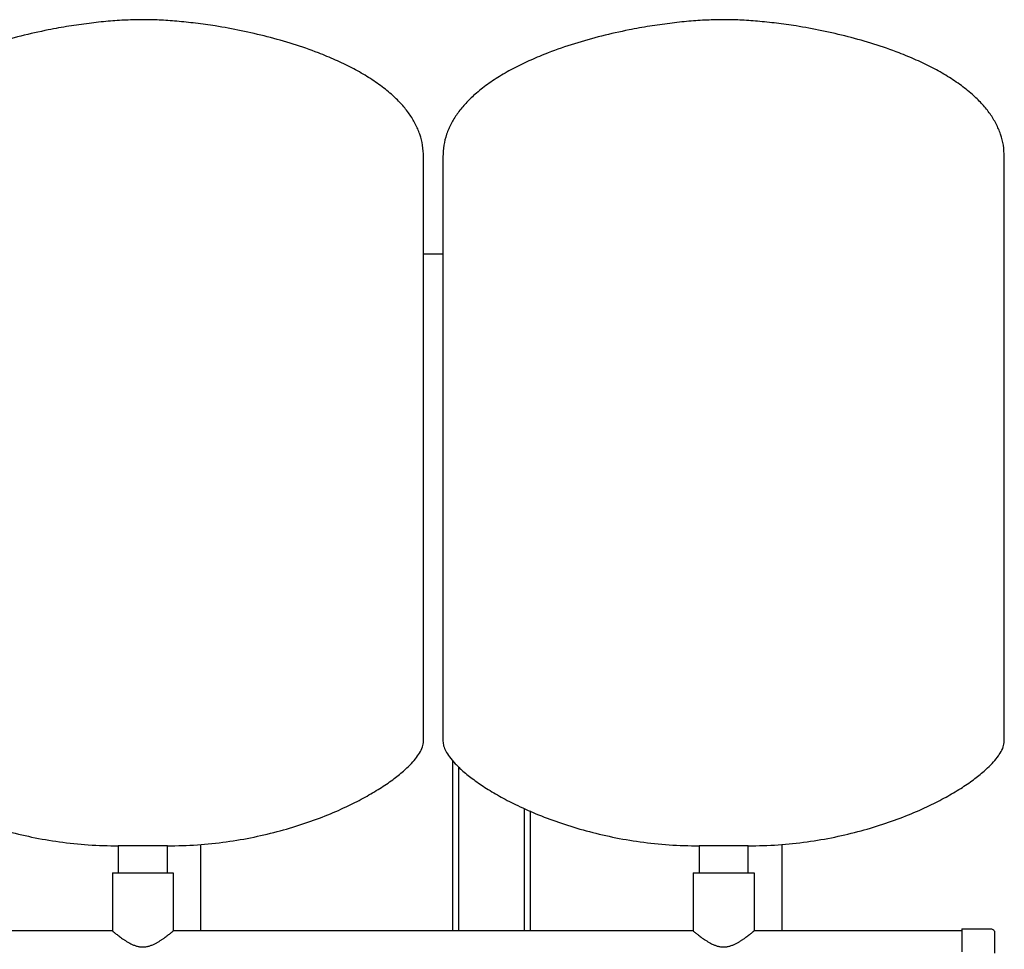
# Model space of a CAD drawing. Header units: millimetres. Extents: x 6 to 1859, y 9 to 889.
# Tile 8 of 8: x 1331 to 1839, y 408 to 889. Entities that reach past the tile are written whole.
import ezdxf

# ---------------------------------------------------------------- set-up
doc = ezdxf.new("R2010")
doc.units = ezdxf.units.MM

msp = doc.modelspace()

# ---------------------------------------------------------------- linework, layer by layer
at = {"color": 7, "linetype": 'Continuous', "lineweight": 25}
for p, q in [((1539.25, 515.67), (1539.25, 817.66)), ((1549.25, 817.66), (1549.25, 515.67)), ((1839.25, 515.67), (1839.25, 817.66)), ((1539.25, 767.52), (1549.25, 767.52)), ((1554.25, 505.66), (1554.25, 417.57)), ((1557.25, 502.47), (1557.25, 417.57)), ((1591.25, 480.89), (1591.25, 417.57)), ((1594.25, 479.57), (1594.25, 417.57)), ((1381.55, 461.52), (1381.55, 447.57)), ((1394.25, 461.52), (1381.55, 461.52)), ((1406.95, 461.52), (1394.25, 461.52)), ((1406.95, 447.57), (1406.95, 461.52)), ((1424.25, 417.57), (1424.25, 462.26)), ((1681.55, 461.52), (1681.55, 447.57)), ((1694.25, 461.52), (1681.55, 461.52)), ((1706.95, 461.52), (1694.25, 461.52)), ((1706.95, 447.57), (1706.95, 461.52)), ((1724.25, 462.26), (1724.25, 417.57)), ((1378.55, 447.57), (1378.55, 417.57)), ((1378.55, 447.57), (1409.95, 447.57)), ((1409.95, 447.57), (1409.95, 417.57)), ((1678.55, 447.57), (1678.55, 417.57)), ((1678.55, 447.57), (1709.95, 447.57)), ((1709.95, 447.57), (1709.95, 417.57)), ((1378.55, 417.57), (1109.95, 417.57)), ((1678.55, 417.57), (1409.95, 417.57)), ((1817.25, 417.57), (1709.95, 417.57)), ((1817.25, 418.67), (1817.25, 406.87)), ((1817.25, 418.67), (1832.25, 418.67)), ((1834.25, 416.67), (1834.25, 406.04))]:
    msp.add_line(p, q, dxfattribs=at)
for points, knots in [([(1394.25, 888.52), (1391.39, 888.48), (1385.42, 888.38), (1376.15, 887.72), (1366.27, 886.66), (1355.95, 885.18), (1344.19, 883.06), (1331.19, 880.14), (1317.21, 876.23), (1305.04, 872.04), (1294.77, 867.8), (1286.39, 863.78), (1278.58, 859.39), (1271.45, 854.63), (1265.42, 849.74), (1260.48, 844.82), (1256.56, 839.95), (1253.38, 834.79), (1251.04, 829.34), (1249.53, 823.6), (1249.34, 819.65), (1249.25, 817.66)], [0, 0, 0, 0, 0.049323, 0.103085, 0.160501, 0.220781, 0.28314, 0.366646, 0.450689, 0.533653, 0.58884, 0.642414, 0.694018, 0.743382, 0.790357, 0.827695, 0.863525, 0.898127, 0.931954, 0.965643, 1, 1, 1, 1]), ([(1539.25, 817.66), (1539.16, 819.65), (1538.97, 823.6), (1537.45, 829.34), (1535.11, 834.79), (1531.94, 839.95), (1528.01, 844.82), (1523.08, 849.74), (1517.05, 854.63), (1509.92, 859.39), (1502.11, 863.78), (1493.73, 867.8), (1483.66, 871.95), (1471.91, 876.02), (1458.58, 879.81), (1445.14, 882.9), (1432.77, 885.16), (1421.68, 886.73), (1412, 887.74), (1402.91, 888.39), (1397.05, 888.48), (1394.25, 888.52)], [0, 0, 0, 0, 0.034357, 0.068046, 0.101873, 0.136475, 0.172305, 0.209643, 0.256618, 0.305982, 0.357586, 0.41116, 0.466347, 0.545506, 0.625712, 0.705568, 0.783603, 0.842654, 0.898903, 0.951599, 1, 1, 1, 1]), ([(1694.25, 888.52), (1691.39, 888.48), (1685.42, 888.38), (1676.15, 887.72), (1666.27, 886.66), (1655.95, 885.18), (1644.19, 883.06), (1631.19, 880.14), (1617.21, 876.23), (1605.04, 872.04), (1594.77, 867.8), (1586.39, 863.78), (1578.58, 859.39), (1571.45, 854.63), (1565.42, 849.74), (1560.48, 844.82), (1556.56, 839.95), (1553.38, 834.79), (1551.04, 829.34), (1549.53, 823.6), (1549.34, 819.65), (1549.25, 817.66)], [0, 0, 0, 0, 0.049323, 0.103085, 0.160501, 0.220781, 0.28314, 0.366646, 0.450689, 0.533653, 0.58884, 0.642414, 0.694018, 0.743382, 0.790357, 0.827695, 0.863525, 0.898127, 0.931954, 0.965643, 1, 1, 1, 1]), ([(1839.25, 817.66), (1839.16, 819.65), (1838.97, 823.6), (1837.45, 829.34), (1835.11, 834.79), (1831.94, 839.95), (1828.01, 844.82), (1823.08, 849.74), (1817.05, 854.63), (1809.92, 859.39), (1802.11, 863.78), (1793.73, 867.8), (1783.66, 871.95), (1771.91, 876.02), (1758.58, 879.81), (1745.14, 882.9), (1732.77, 885.16), (1721.68, 886.73), (1712, 887.74), (1702.91, 888.39), (1697.05, 888.48), (1694.25, 888.52)], [0, 0, 0, 0, 0.034357, 0.068046, 0.101873, 0.136475, 0.172305, 0.209643, 0.256618, 0.305982, 0.357586, 0.41116, 0.466347, 0.545506, 0.625712, 0.705568, 0.783603, 0.842654, 0.898903, 0.951599, 1, 1, 1, 1]), ([(1249.25, 515.67), (1249.34, 514.84), (1249.52, 513.04), (1250.77, 510.33), (1252.77, 507.23), (1255.75, 503.77), (1259.95, 499.79), (1265.34, 495.51), (1271.95, 491.03), (1279.54, 486.56), (1288.51, 481.96), (1298.88, 477.4), (1310.68, 473.03), (1323.41, 469.17), (1336.97, 465.93), (1351.27, 463.48), (1366.21, 461.84), (1376.38, 461.63), (1381.55, 461.52)], [0, 0, 0, 0, 0.016622, 0.036153, 0.05912, 0.090838, 0.127593, 0.175262, 0.228868, 0.287991, 0.35219, 0.431201, 0.515618, 0.604837, 0.698312, 0.795569, 0.896225, 1, 1, 1, 1]), ([(1406.95, 461.52), (1412.11, 461.63), (1422.29, 461.84), (1437.23, 463.48), (1451.53, 465.93), (1465.09, 469.17), (1477.82, 473.03), (1489.61, 477.4), (1499.99, 481.96), (1508.95, 486.56), (1516.55, 491.03), (1523.16, 495.51), (1528.34, 499.62), (1532.23, 503.27), (1535.03, 506.37), (1537.22, 509.45), (1538.86, 512.5), (1539.13, 514.68), (1539.25, 515.67)], [0, 0, 0, 0, 0.103778, 0.204436, 0.301697, 0.395174, 0.484396, 0.568815, 0.647829, 0.712029, 0.771154, 0.824762, 0.872432, 0.903943, 0.931838, 0.95609, 0.980149, 1, 1, 1, 1]), ([(1549.25, 515.67), (1549.34, 514.84), (1549.52, 513.04), (1550.77, 510.33), (1552.77, 507.23), (1555.75, 503.77), (1559.95, 499.79), (1565.34, 495.51), (1571.95, 491.03), (1579.54, 486.56), (1588.51, 481.96), (1598.88, 477.4), (1610.68, 473.03), (1623.41, 469.17), (1636.97, 465.93), (1651.27, 463.48), (1666.21, 461.84), (1676.38, 461.63), (1681.55, 461.52)], [0, 0, 0, 0, 0.016622, 0.036153, 0.05912, 0.090838, 0.127593, 0.175262, 0.228868, 0.287991, 0.35219, 0.431201, 0.515618, 0.604837, 0.698312, 0.795569, 0.896225, 1, 1, 1, 1]), ([(1706.95, 461.52), (1712.11, 461.63), (1722.29, 461.84), (1737.23, 463.48), (1751.53, 465.93), (1765.09, 469.17), (1777.82, 473.03), (1789.61, 477.4), (1799.99, 481.96), (1808.95, 486.56), (1816.55, 491.03), (1823.16, 495.51), (1828.34, 499.62), (1832.23, 503.27), (1835.03, 506.37), (1837.22, 509.45), (1838.86, 512.5), (1839.13, 514.68), (1839.25, 515.67)], [0, 0, 0, 0, 0.103778, 0.204436, 0.301697, 0.395174, 0.484396, 0.568815, 0.647829, 0.712029, 0.771154, 0.824762, 0.872432, 0.903943, 0.931838, 0.95609, 0.980149, 1, 1, 1, 1]), ([(1378.55, 417.57), (1378.55, 417.57), (1378.55, 417.57), (1378.56, 417.56), (1378.59, 417.54), (1378.61, 417.52), (1378.65, 417.48), (1378.7, 417.45), (1378.75, 417.4), (1378.82, 417.35), (1378.97, 417.23), (1379.27, 416.97), (1379.83, 416.53), (1380.52, 415.97), (1381.31, 415.36), (1382.23, 414.67), (1383.22, 413.94), (1384.15, 413.29), (1384.92, 412.78), (1385.74, 412.25), (1386.78, 411.62), (1388.11, 410.91), (1389.48, 410.29), (1390.99, 409.76), (1392.59, 409.4), (1394.24, 409.27), (1395.88, 409.39), (1397.48, 409.75), (1398.99, 410.28), (1400.41, 410.92), (1401.74, 411.64), (1402.78, 412.27), (1403.57, 412.78), (1404.14, 413.16), (1404.7, 413.54), (1405.43, 414.05), (1406.26, 414.66), (1407.18, 415.36), (1407.97, 415.97), (1408.66, 416.52), (1409.22, 416.97), (1409.55, 417.24), (1409.73, 417.39), (1409.83, 417.47), (1409.9, 417.53), (1409.94, 417.56), (1409.95, 417.57), (1409.95, 417.57)], [0, 0, 0, 0, 0.006877, 0.013767, 0.020673, 0.027598, 0.034544, 0.041514, 0.048509, 0.055533, 0.062587, 0.093241, 0.125188, 0.155394, 0.187758, 0.216897, 0.249984, 0.281109, 0.296777, 0.312449, 0.346414, 0.374556, 0.405684, 0.437121, 0.468387, 0.499826, 0.530993, 0.562431, 0.59363, 0.624988, 0.656269, 0.68736, 0.702921, 0.718498, 0.734029, 0.74986, 0.78292, 0.81203, 0.844328, 0.874474, 0.906366, 0.936967, 0.949735, 0.962408, 0.975, 0.987526, 1, 1, 1, 1]), ([(1678.55, 417.57), (1678.55, 417.57), (1678.55, 417.57), (1678.56, 417.56), (1678.59, 417.54), (1678.61, 417.52), (1678.65, 417.48), (1678.7, 417.45), (1678.75, 417.4), (1678.82, 417.35), (1678.97, 417.23), (1679.27, 416.97), (1679.83, 416.53), (1680.52, 415.97), (1681.31, 415.36), (1682.23, 414.67), (1683.22, 413.94), (1684.15, 413.29), (1684.92, 412.78), (1685.74, 412.25), (1686.78, 411.62), (1688.11, 410.91), (1689.48, 410.29), (1690.99, 409.76), (1692.59, 409.4), (1694.24, 409.27), (1695.88, 409.39), (1697.48, 409.75), (1698.99, 410.28), (1700.41, 410.92), (1701.74, 411.64), (1702.78, 412.27), (1703.57, 412.78), (1704.14, 413.16), (1704.7, 413.54), (1705.43, 414.05), (1706.26, 414.66), (1707.18, 415.36), (1707.97, 415.97), (1708.66, 416.52), (1709.22, 416.97), (1709.55, 417.24), (1709.73, 417.39), (1709.83, 417.47), (1709.9, 417.53), (1709.94, 417.56), (1709.95, 417.57), (1709.95, 417.57)], [0, 0, 0, 0, 0.006877, 0.013767, 0.020673, 0.027598, 0.034544, 0.041514, 0.048509, 0.055533, 0.062587, 0.093241, 0.125188, 0.155394, 0.187758, 0.216897, 0.249984, 0.281109, 0.296777, 0.312449, 0.346414, 0.374556, 0.405684, 0.437121, 0.468387, 0.499826, 0.530993, 0.562431, 0.59363, 0.624988, 0.656269, 0.68736, 0.702921, 0.718498, 0.734029, 0.74986, 0.78292, 0.81203, 0.844328, 0.874474, 0.906366, 0.936967, 0.949735, 0.962408, 0.975, 0.987526, 1, 1, 1, 1]), ([(1832.25, 418.67), (1832.48, 418.67), (1832.74, 418.63), (1833.23, 418.43), (1833.47, 418.28), (1833.86, 417.89), (1834.01, 417.65), (1834.21, 417.16), (1834.25, 416.91), (1834.25, 416.67)], [0, 0, 0, 0, 0.25, 0.25, 0.5, 0.5, 0.75, 0.75, 1, 1, 1, 1])]:
    msp.add_open_spline(points, degree=3, knots=knots, dxfattribs=at)

doc.saveas('drawing.dxf')
